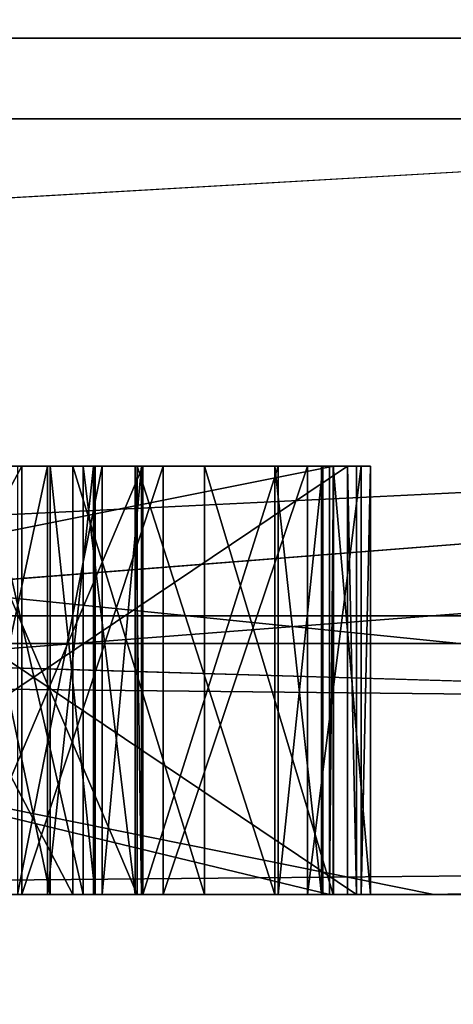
# Model space of a CAD drawing. Header units: millimetres. Extents: x -25 to 25, y -36 to 145.
# Tile 33 of 123: x -16.42 to -16.319, y 83.474 to 83.704. Entities that reach past the tile are written whole.
import ezdxf

# ---------------------------------------------------------------- set-up
doc = ezdxf.new("R2010")
doc.units = ezdxf.units.MM
doc.header["$LTSCALE"] = 65.185185
for name, color, linetype in [('100', 7, 'CONTINUOUS'), ('101', 7, 'CONTINUOUS'), ('106', 7, 'CONTINUOUS'), ('107', 7, 'CONTINUOUS'), ('108', 7, 'CONTINUOUS'), ('109', 7, 'CONTINUOUS'), ('11', 7, 'CONTINUOUS'), ('110', 7, 'CONTINUOUS'), ('111', 7, 'CONTINUOUS'), ('112', 7, 'CONTINUOUS'), ('113', 7, 'CONTINUOUS'), ('114', 7, 'CONTINUOUS'), ('12', 7, 'CONTINUOUS'), ('136', 7, 'CONTINUOUS'), ('137', 7, 'CONTINUOUS'), ('149', 7, 'CONTINUOUS'), ('15', 7, 'CONTINUOUS'), ('150', 7, 'CONTINUOUS'), ('151', 7, 'CONTINUOUS'), ('20', 7, 'CONTINUOUS'), ('24', 7, 'CONTINUOUS'), ('25', 7, 'CONTINUOUS'), ('26', 7, 'CONTINUOUS'), ('3', 7, 'CONTINUOUS'), ('307', 7, 'CONTINUOUS'), ('308', 7, 'CONTINUOUS'), ('311', 7, 'CONTINUOUS'), ('313', 7, 'CONTINUOUS'), ('317', 7, 'CONTINUOUS'), ('321', 7, 'CONTINUOUS'), ('323', 7, 'CONTINUOUS'), ('327', 7, 'CONTINUOUS'), ('328', 7, 'CONTINUOUS'), ('6', 7, 'CONTINUOUS'), ('65', 7, 'CONTINUOUS'), ('66', 7, 'CONTINUOUS'), ('67', 7, 'CONTINUOUS'), ('68', 7, 'CONTINUOUS'), ('69', 7, 'CONTINUOUS'), ('7', 7, 'CONTINUOUS'), ('70', 7, 'CONTINUOUS'), ('71', 7, 'CONTINUOUS'), ('79', 7, 'CONTINUOUS'), ('8', 7, 'CONTINUOUS'), ('80', 7, 'CONTINUOUS'), ('81', 7, 'CONTINUOUS'), ('82', 7, 'CONTINUOUS'), ('83', 7, 'CONTINUOUS'), ('95', 7, 'CONTINUOUS')]:
    doc.layers.add(name, color=color, linetype=linetype)

msp = doc.modelspace()

# ---------------------------------------------------------------- linework, layer by layer
at = {"layer": '100', "linetype": 'CONTINUOUS'}
for points in [[(-16.76293, 83.5, 0.25633), (-16.34809, 83.5, 0.24999), (-16.76293, 83.6, 0.25633), (-16.76293, 83.5, 0.25633)], [(-16.76293, 83.6, 0.25633), (-16.34809, 83.5, 0.24999), (-16.34809, 83.6, 0.24999), (-16.76293, 83.6, 0.25633)]]:
    msp.add_3dface(points, dxfattribs=at)
at = {"layer": '101', "linetype": 'CONTINUOUS'}
for points in [[(-16.34809, 83.5, 0.24999), (-16.34713, 83.5, 0.31248), (-16.34713, 83.6, 0.31248), (-16.34809, 83.5, 0.24999)], [(-16.34809, 83.5, 0.24999), (-16.34713, 83.6, 0.31248), (-16.34809, 83.6, 0.24999), (-16.34809, 83.5, 0.24999)]]:
    msp.add_3dface(points, dxfattribs=at)
at = {"layer": '106', "linetype": 'CONTINUOUS'}
for points in [[(-16.47386, 83.5, 0.40038), (-16.41996, 83.5, 0.41931), (-16.41996, 83.6, 0.41931), (-16.47386, 83.5, 0.40038)], [(-16.47386, 83.6, 0.40038), (-16.47386, 83.5, 0.40038), (-16.41996, 83.6, 0.41931), (-16.47386, 83.6, 0.40038)]]:
    msp.add_3dface(points, dxfattribs=at)
at = {"layer": '107', "linetype": 'CONTINUOUS'}
for points in [[(-16.41996, 83.5, 0.41931), (-16.38695, 83.5, 0.4494), (-16.38695, 83.6, 0.4494), (-16.41996, 83.5, 0.41931)], [(-16.41996, 83.6, 0.41931), (-16.41996, 83.5, 0.41931), (-16.38695, 83.6, 0.4494), (-16.41996, 83.6, 0.41931)]]:
    msp.add_3dface(points, dxfattribs=at)
at = {"layer": '108', "linetype": 'CONTINUOUS'}
for points in [[(-16.38695, 83.5, 0.4494), (-16.3532, 83.5, 0.50031), (-16.3532, 83.6, 0.50031), (-16.38695, 83.5, 0.4494)], [(-16.38695, 83.6, 0.4494), (-16.38695, 83.5, 0.4494), (-16.3532, 83.6, 0.50031), (-16.38695, 83.6, 0.4494)]]:
    msp.add_3dface(points, dxfattribs=at)
at = {"layer": '109', "linetype": 'CONTINUOUS'}
for points in [[(-16.3532, 83.5, 0.50031), (-16.34071, 83.5, 0.55198), (-16.34071, 83.6, 0.55198), (-16.3532, 83.5, 0.50031)], [(-16.3532, 83.6, 0.50031), (-16.3532, 83.5, 0.50031), (-16.34071, 83.6, 0.55198), (-16.3532, 83.6, 0.50031)]]:
    msp.add_3dface(points, dxfattribs=at)
at = {"layer": '11', "linetype": 'CONTINUOUS'}
for points in [[(-18.1655, 83.71787, -8.56057), (-15.46496, 83.71787, -12.81029), (-18.12066, 83.56504, -8.53467), (-18.1655, 83.71787, -8.56057)], [(-18.12066, 83.56504, -8.53467), (-15.46496, 83.71787, -12.81029), (-11.76624, 83.56504, -16.20971), (-18.12066, 83.56504, -8.53467)], [(-13.74987, 83.71787, 14.63591), (-16.95845, 83.71787, 10.75544), (-16.91372, 83.56504, 10.72963), (-13.74987, 83.71787, 14.63591)], [(-9.65104, 83.56504, 17.55154), (-13.74987, 83.71787, 14.63591), (-16.91372, 83.56504, 10.72963), (-9.65104, 83.56504, 17.55154)], [(-11.68538, 83.5, -16.08601), (-17.98962, 83.5, -8.46648), (-18.12066, 83.56504, -8.53467), (-11.68538, 83.5, -16.08601)], [(-11.68538, 83.5, -16.08601), (-18.12066, 83.56504, -8.53467), (-11.76624, 83.56504, -16.20971), (-11.68538, 83.5, -16.08601)], [(-16.78755, 83.5, 10.65298), (-9.65104, 83.56504, 17.55154), (-16.91372, 83.56504, 10.72963), (-16.78755, 83.5, 10.65298)], [(-16.78755, 83.5, 10.65298), (-9.57869, 83.5, 17.42287), (-9.65104, 83.56504, 17.55154), (-16.78755, 83.5, 10.65298)]]:
    msp.add_3dface(points, dxfattribs=at)
at = {"layer": '110', "linetype": 'CONTINUOUS'}
for points in [[(-16.34071, 83.5, 0.55198), (-16.33848, 83.5, 0.61444), (-16.33848, 83.6, 0.61444), (-16.34071, 83.5, 0.55198)], [(-16.34071, 83.6, 0.55198), (-16.34071, 83.5, 0.55198), (-16.33848, 83.6, 0.61444), (-16.34071, 83.6, 0.55198)]]:
    msp.add_3dface(points, dxfattribs=at)
at = {"layer": '111', "linetype": 'CONTINUOUS'}
for points in [[(-16.33848, 83.5, 0.61444), (-16.34725, 83.5, 0.66687), (-16.34725, 83.6, 0.66687), (-16.33848, 83.5, 0.61444)], [(-16.33848, 83.6, 0.61444), (-16.33848, 83.5, 0.61444), (-16.34725, 83.6, 0.66687), (-16.33848, 83.6, 0.61444)]]:
    msp.add_3dface(points, dxfattribs=at)
at = {"layer": '112', "linetype": 'CONTINUOUS'}
for points in [[(-16.34725, 83.5, 0.66687), (-16.37729, 83.5, 0.72006), (-16.37729, 83.6, 0.72006), (-16.34725, 83.5, 0.66687)], [(-16.34725, 83.6, 0.66687), (-16.34725, 83.5, 0.66687), (-16.37729, 83.6, 0.72006), (-16.34725, 83.6, 0.66687)]]:
    msp.add_3dface(points, dxfattribs=at)
at = {"layer": '113', "linetype": 'CONTINUOUS'}
for points in [[(-16.37729, 83.5, 0.72006), (-16.40807, 83.5, 0.75243), (-16.40807, 83.6, 0.75243), (-16.37729, 83.5, 0.72006)], [(-16.37729, 83.6, 0.72006), (-16.37729, 83.5, 0.72006), (-16.40807, 83.6, 0.75243), (-16.37729, 83.6, 0.72006)]]:
    msp.add_3dface(points, dxfattribs=at)
at = {"layer": '114', "linetype": 'CONTINUOUS'}
for points in [[(-16.40807, 83.5, 0.75243), (-16.46049, 83.5, 0.77514), (-16.46049, 83.6, 0.77514), (-16.40807, 83.5, 0.75243)], [(-16.40807, 83.6, 0.75243), (-16.40807, 83.5, 0.75243), (-16.46049, 83.6, 0.77514), (-16.40807, 83.6, 0.75243)]]:
    msp.add_3dface(points, dxfattribs=at)
at = {"layer": '12', "linetype": 'CONTINUOUS'}
for points in [[(-15.74146, 83.5, 10.23758), (-17.77611, 83.5, 6.05077), (-17.52257, 83.68118, 6.17441), (-15.74146, 83.5, 10.23758)], [(-15.74146, 83.5, 10.23758), (-17.52257, 83.68118, 6.17441), (-15.48728, 83.68118, 10.26197), (-15.74146, 83.5, 10.23758)], [(-17.16448, 83.5, -7.61462), (-14.76398, 83.5, -11.60288), (-14.82572, 83.68118, -11.19651), (-17.16448, 83.5, -7.61462)], [(-17.16448, 83.5, -7.61462), (-14.82572, 83.68118, -11.19651), (-17.10894, 83.68118, -7.24209), (-17.16448, 83.5, -7.61462)]]:
    msp.add_3dface(points, dxfattribs=at)
at = {"layer": '136', "linetype": 'CONTINUOUS'}
for points in [[(-16.3935, 83.6, 0.56429), (-16.3935, 83.5, 0.56429), (-16.40561, 83.6, 0.52303), (-16.3935, 83.6, 0.56429)], [(-16.40561, 83.6, 0.52303), (-16.3935, 83.5, 0.56429), (-16.40561, 83.5, 0.52303), (-16.40561, 83.6, 0.52303)]]:
    msp.add_3dface(points, dxfattribs=at)
at = {"layer": '137', "linetype": 'CONTINUOUS'}
for points in [[(-16.40561, 83.6, 0.52303), (-16.40561, 83.5, 0.52303), (-16.42836, 83.6, 0.48215), (-16.40561, 83.6, 0.52303)], [(-16.42836, 83.6, 0.48215), (-16.40561, 83.5, 0.52303), (-16.42836, 83.5, 0.48215), (-16.42836, 83.6, 0.48215)]]:
    msp.add_3dface(points, dxfattribs=at)
at = {"layer": '149', "linetype": 'CONTINUOUS'}
for points in [[(-16.42093, 83.6, 0.69035), (-16.42093, 83.5, 0.69035), (-16.40115, 83.6, 0.64795), (-16.42093, 83.6, 0.69035)], [(-16.40115, 83.6, 0.64795), (-16.42093, 83.5, 0.69035), (-16.40115, 83.5, 0.64795), (-16.40115, 83.6, 0.64795)]]:
    msp.add_3dface(points, dxfattribs=at)
at = {"layer": '15', "linetype": 'CONTINUOUS'}
for points in [[(-14.80903, 83.7, 8.55), (-17.1, 83.7), (-16.61416, 83.55858, 3.79207), (-14.80903, 83.7, 8.55)], [(-17.1, 83.7), (-14.80903, 83.7, -8.55), (-16.61416, 83.55858, -3.79207), (-17.1, 83.7)], [(-14.80903, 83.7, 8.55), (-16.61416, 83.55858, 3.79207), (-13.32352, 83.55858, 10.62515), (-14.80903, 83.7, 8.55)], [(-14.80903, 83.7, -8.55), (-13.32352, 83.55858, -10.62515), (-16.61416, 83.55858, -3.79207), (-14.80903, 83.7, -8.55)], [(-16.32373, 83.5, -4.3756), (-16.75531, 83.5, -2.20673), (-16.61416, 83.55858, -3.79207), (-16.32373, 83.5, -4.3756)], [(-16.75531, 83.5, 2.20673), (-16.32373, 83.5, 4.3756), (-16.61416, 83.55858, 3.79207), (-16.75531, 83.5, 2.20673)], [(-13.32352, 83.55858, -10.62515), (-16.32373, 83.5, -4.3756), (-16.61416, 83.55858, -3.79207), (-13.32352, 83.55858, -10.62515)], [(-16.32373, 83.5, 4.3756), (-14.63427, 83.5, 8.4527), (-16.61416, 83.55858, 3.79207), (-16.32373, 83.5, 4.3756)], [(-16.61416, 83.55858, 3.79207), (-14.63427, 83.5, 8.4527), (-13.32352, 83.55858, 10.62515), (-16.61416, 83.55858, 3.79207)], [(-14.63427, 83.5, -8.4527), (-16.32373, 83.5, -4.3756), (-13.32352, 83.55858, -10.62515), (-14.63427, 83.5, -8.4527)]]:
    msp.add_3dface(points, dxfattribs=at)
at = {"layer": '150', "linetype": 'CONTINUOUS'}
for points in [[(-16.40115, 83.6, 0.64795), (-16.40115, 83.5, 0.64795), (-16.39201, 83.6, 0.60593), (-16.40115, 83.6, 0.64795)], [(-16.39201, 83.6, 0.60593), (-16.40115, 83.5, 0.64795), (-16.39201, 83.5, 0.60593), (-16.39201, 83.6, 0.60593)]]:
    msp.add_3dface(points, dxfattribs=at)
at = {"layer": '151', "linetype": 'CONTINUOUS'}
for points in [[(-16.3935, 83.5, 0.56429), (-16.3935, 83.6, 0.56429), (-16.39201, 83.5, 0.60593), (-16.3935, 83.5, 0.56429)], [(-16.3935, 83.6, 0.56429), (-16.39201, 83.6, 0.60593), (-16.39201, 83.5, 0.60593), (-16.3935, 83.6, 0.56429)]]:
    msp.add_3dface(points, dxfattribs=at)
at = {"layer": '20', "linetype": 'CONTINUOUS'}
for points in [[(-16.34391, 83.6, -0.45828), (-16.49276, 83.6, -0.46341), (-16.49061, 83.6, -0.52587), (-16.34391, 83.6, -0.45828)], [(-16.34176, 83.6, -0.52075), (-16.34391, 83.6, -0.45828), (-16.49061, 83.6, -0.52587), (-16.34176, 83.6, -0.52075)]]:
    msp.add_3dface(points, dxfattribs=at)
at = {"layer": '24', "linetype": 'CONTINUOUS'}
for points in [[(-16.49061, 83.5, -0.52587), (-16.34176, 83.5, -0.52075), (-16.49061, 83.6, -0.52587), (-16.49061, 83.5, -0.52587)], [(-16.34176, 83.5, -0.52075), (-16.34176, 83.6, -0.52075), (-16.49061, 83.6, -0.52587), (-16.34176, 83.5, -0.52075)]]:
    msp.add_3dface(points, dxfattribs=at)
at = {"layer": '25', "linetype": 'CONTINUOUS'}
for points in [[(-16.34176, 83.5, -0.52075), (-16.34391, 83.5, -0.45828), (-16.34391, 83.6, -0.45828), (-16.34176, 83.5, -0.52075)], [(-16.34176, 83.5, -0.52075), (-16.34391, 83.6, -0.45828), (-16.34176, 83.6, -0.52075), (-16.34176, 83.5, -0.52075)]]:
    msp.add_3dface(points, dxfattribs=at)
at = {"layer": '26', "linetype": 'CONTINUOUS'}
for points in [[(-16.34391, 83.5, -0.45828), (-16.49276, 83.5, -0.46341), (-16.34391, 83.6, -0.45828), (-16.34391, 83.5, -0.45828)], [(-16.49276, 83.5, -0.46341), (-16.49276, 83.6, -0.46341), (-16.34391, 83.6, -0.45828), (-16.49276, 83.5, -0.46341)]]:
    msp.add_3dface(points, dxfattribs=at)
at = {"layer": '3', "linetype": 'CONTINUOUS'}
for points in [[(-14.76398, 83.5, -11.60288), (-17.16448, 83.5, -7.61462), (-17.98962, 83.5, -8.46648), (-14.76398, 83.5, -11.60288)], [(-11.68538, 83.5, -16.08601), (-14.76398, 83.5, -11.60288), (-17.98962, 83.5, -8.46648), (-11.68538, 83.5, -16.08601)], [(-17.77611, 83.5, 6.05077), (-15.74146, 83.5, 10.23758), (-16.78755, 83.5, 10.65298), (-17.77611, 83.5, 6.05077)], [(-15.74146, 83.5, 10.23758), (-12.73935, 83.5, 13.79531), (-16.78755, 83.5, 10.65298), (-15.74146, 83.5, 10.23758)], [(-16.78755, 83.5, 10.65298), (-12.73935, 83.5, 13.79531), (-9.57869, 83.5, 17.42287), (-16.78755, 83.5, 10.65298)]]:
    msp.add_3dface(points, dxfattribs=at)
at = {"layer": '307', "linetype": 'CONTINUOUS'}
for points in [[(-16.40282, 83.5, -0.11485), (-16.40319, 83.5, -0.04194), (-16.61595, 83.5, -0.04302), (-16.40282, 83.5, -0.11485)], [(-16.61595, 83.5, -0.04302), (-16.40319, 83.5, -0.04194), (-16.60548, 83.5, -0.01172), (-16.61595, 83.5, -0.04302)], [(-16.61558, 83.5, -0.11594), (-16.40282, 83.5, -0.11485), (-16.61595, 83.5, -0.04302), (-16.61558, 83.5, -0.11594)], [(-16.4133, 83.5, -0.14616), (-16.40282, 83.5, -0.11485), (-16.61558, 83.5, -0.11594), (-16.4133, 83.5, -0.14616)], [(-16.60478, 83.5, -0.14713), (-16.4133, 83.5, -0.14616), (-16.61558, 83.5, -0.11594), (-16.60478, 83.5, -0.14713)], [(-16.40319, 83.5, -0.04194), (-16.41399, 83.5, -0.01074), (-16.60548, 83.5, -0.01172), (-16.40319, 83.5, -0.04194)], [(-16.60548, 83.5, -0.01172), (-16.41399, 83.5, -0.01074), (-16.58436, 83.5, 0.01964), (-16.60548, 83.5, -0.01172)], [(-16.43442, 83.5, -0.17752), (-16.4133, 83.5, -0.14616), (-16.60478, 83.5, -0.14713), (-16.43442, 83.5, -0.17752)], [(-16.41399, 83.5, -0.01074), (-16.43542, 83.5, 0.0204), (-16.58436, 83.5, 0.01964), (-16.41399, 83.5, -0.01074)]]:
    msp.add_3dface(points, dxfattribs=at)
at = {"layer": '308', "linetype": 'CONTINUOUS'}
for points in [[(-16.56509, 83.5, 0.52872), (-16.3935, 83.5, 0.56429), (-16.57423, 83.5, 0.57074), (-16.56509, 83.5, 0.52872)], [(-16.57423, 83.5, 0.57074), (-16.3935, 83.5, 0.56429), (-16.39201, 83.5, 0.60593), (-16.57423, 83.5, 0.57074)], [(-16.57275, 83.5, 0.61238), (-16.57423, 83.5, 0.57074), (-16.39201, 83.5, 0.60593), (-16.57275, 83.5, 0.61238)], [(-16.56063, 83.5, 0.65364), (-16.57275, 83.5, 0.61238), (-16.40115, 83.5, 0.64795), (-16.56063, 83.5, 0.65364)], [(-16.40115, 83.5, 0.64795), (-16.57275, 83.5, 0.61238), (-16.39201, 83.5, 0.60593), (-16.40115, 83.5, 0.64795)], [(-16.40561, 83.5, 0.52303), (-16.3935, 83.5, 0.56429), (-16.56509, 83.5, 0.52872), (-16.40561, 83.5, 0.52303)], [(-16.54531, 83.5, 0.48632), (-16.40561, 83.5, 0.52303), (-16.56509, 83.5, 0.52872), (-16.54531, 83.5, 0.48632)], [(-16.42093, 83.5, 0.69035), (-16.56063, 83.5, 0.65364), (-16.40115, 83.5, 0.64795), (-16.42093, 83.5, 0.69035)], [(-16.42836, 83.5, 0.48215), (-16.40561, 83.5, 0.52303), (-16.54531, 83.5, 0.48632), (-16.42836, 83.5, 0.48215)]]:
    msp.add_3dface(points, dxfattribs=at)
at = {"layer": '311', "linetype": 'CONTINUOUS'}
for points in [[(-16.39303, 83.6, 0.05187), (-16.43574, 83.6, 0.0829), (-16.40319, 83.6, -0.04194), (-16.39303, 83.6, 0.05187)], [(-16.43574, 83.6, 0.0829), (-16.43542, 83.6, 0.0204), (-16.41399, 83.6, -0.01074), (-16.43574, 83.6, 0.0829)], [(-16.43574, 83.6, 0.0829), (-16.41399, 83.6, -0.01074), (-16.40319, 83.6, -0.04194), (-16.43574, 83.6, 0.0829)], [(-16.4341, 83.6, -0.24001), (-16.4133, 83.6, -0.14616), (-16.43442, 83.6, -0.17752), (-16.4341, 83.6, -0.24001)], [(-16.4341, 83.6, -0.24001), (-16.3917, 83.6, -0.20855), (-16.4133, 83.6, -0.14616), (-16.4341, 83.6, -0.24001)], [(-16.3917, 83.6, -0.20855), (-16.40282, 83.6, -0.11485), (-16.4133, 83.6, -0.14616), (-16.3917, 83.6, -0.20855)], [(-16.39303, 83.6, 0.05187), (-16.40319, 83.6, -0.04194), (-16.40282, 83.6, -0.11485), (-16.39303, 83.6, 0.05187)], [(-16.3917, 83.6, -0.20855), (-16.39303, 83.6, 0.05187), (-16.40282, 83.6, -0.11485), (-16.3917, 83.6, -0.20855)], [(-16.3917, 83.6, -0.20855), (-16.36085, 83.6, -0.00005), (-16.39303, 83.6, 0.05187), (-16.3917, 83.6, -0.20855)], [(-16.3917, 83.6, -0.20855), (-16.36005, 83.6, -0.1563), (-16.36085, 83.6, -0.00005), (-16.3917, 83.6, -0.20855)], [(-16.36005, 83.6, -0.1563), (-16.34995, 83.6, -0.05208), (-16.36085, 83.6, -0.00005), (-16.36005, 83.6, -0.1563)], [(-16.36005, 83.6, -0.1563), (-16.34968, 83.6, -0.10417), (-16.34995, 83.6, -0.05208), (-16.36005, 83.6, -0.1563)]]:
    msp.add_3dface(points, dxfattribs=at)
at = {"layer": '313', "linetype": 'CONTINUOUS'}
for points in [[(-16.34713, 83.6, 0.31248), (-16.84707, 83.6, 0.32013), (-16.34809, 83.6, 0.24999), (-16.34713, 83.6, 0.31248)], [(-16.84707, 83.6, 0.32013), (-16.76293, 83.6, 0.25633), (-16.34809, 83.6, 0.24999), (-16.84707, 83.6, 0.32013)]]:
    msp.add_3dface(points, dxfattribs=at)
at = {"layer": '317', "linetype": 'CONTINUOUS'}
for points in [[(-16.47386, 83.6, 0.40038), (-16.41996, 83.6, 0.41931), (-16.472, 83.6, 0.45243), (-16.47386, 83.6, 0.40038)], [(-16.41996, 83.6, 0.41931), (-16.42836, 83.6, 0.48215), (-16.472, 83.6, 0.45243), (-16.41996, 83.6, 0.41931)], [(-16.40807, 83.6, 0.75243), (-16.46049, 83.6, 0.77514), (-16.42093, 83.6, 0.69035), (-16.40807, 83.6, 0.75243)], [(-16.41996, 83.6, 0.41931), (-16.40561, 83.6, 0.52303), (-16.42836, 83.6, 0.48215), (-16.41996, 83.6, 0.41931)], [(-16.40807, 83.6, 0.75243), (-16.42093, 83.6, 0.69035), (-16.40115, 83.6, 0.64795), (-16.40807, 83.6, 0.75243)], [(-16.41996, 83.6, 0.41931), (-16.38695, 83.6, 0.4494), (-16.40561, 83.6, 0.52303), (-16.41996, 83.6, 0.41931)], [(-16.37729, 83.6, 0.72006), (-16.40807, 83.6, 0.75243), (-16.39201, 83.6, 0.60593), (-16.37729, 83.6, 0.72006)], [(-16.40807, 83.6, 0.75243), (-16.40115, 83.6, 0.64795), (-16.39201, 83.6, 0.60593), (-16.40807, 83.6, 0.75243)], [(-16.38695, 83.6, 0.4494), (-16.3935, 83.6, 0.56429), (-16.40561, 83.6, 0.52303), (-16.38695, 83.6, 0.4494)], [(-16.3935, 83.6, 0.56429), (-16.38695, 83.6, 0.4494), (-16.39201, 83.6, 0.60593), (-16.3935, 83.6, 0.56429)], [(-16.38695, 83.6, 0.4494), (-16.37729, 83.6, 0.72006), (-16.39201, 83.6, 0.60593), (-16.38695, 83.6, 0.4494)], [(-16.38695, 83.6, 0.4494), (-16.3532, 83.6, 0.50031), (-16.37729, 83.6, 0.72006), (-16.38695, 83.6, 0.4494)], [(-16.3532, 83.6, 0.50031), (-16.34725, 83.6, 0.66687), (-16.37729, 83.6, 0.72006), (-16.3532, 83.6, 0.50031)], [(-16.3532, 83.6, 0.50031), (-16.34071, 83.6, 0.55198), (-16.34725, 83.6, 0.66687), (-16.3532, 83.6, 0.50031)], [(-16.34071, 83.6, 0.55198), (-16.33848, 83.6, 0.61444), (-16.34725, 83.6, 0.66687), (-16.34071, 83.6, 0.55198)]]:
    msp.add_3dface(points, dxfattribs=at)
at = {"layer": '321', "linetype": 'CONTINUOUS'}
for points in [[(-14.02832, 4.6, -17.59136), (-20.27168, 4.6, -9.76263), (-14.02832, 83.9, -17.59136), (-14.02832, 4.6, -17.59136)], [(-14.02832, 83.9, -17.59136), (-20.27168, 4.6, -9.76263), (-20.27168, 83.9, -9.76263), (-14.02832, 83.9, -17.59136)]]:
    msp.add_3dface(points, dxfattribs=at)
at = {"layer": '323', "linetype": 'CONTINUOUS'}
for points in [[(-12.81249, 83.9, -16.06682), (-18.51478, 83.9, -8.91657), (-12.81249, 45, -16.06682), (-12.81249, 83.9, -16.06682)], [(-12.81249, 45, -16.06682), (-18.51478, 83.9, -8.91657), (-16.06682, 45, -12.81249), (-12.81249, 45, -16.06682)], [(-16.06682, 45, -12.81249), (-18.51478, 83.9, -8.91657), (-18.51478, 45, -8.91657), (-16.06682, 45, -12.81249)]]:
    msp.add_3dface(points, dxfattribs=at)
at = {"layer": '327', "linetype": 'CONTINUOUS'}
for points in [[(-20.27168, 4.6, 9.76263), (-14.02832, 4.6, 17.59136), (-20.27168, 83.9, 9.76263), (-20.27168, 4.6, 9.76263)], [(-20.27168, 83.9, 9.76263), (-14.02832, 4.6, 17.59136), (-14.3617, 24.0125, 17.32026), (-20.27168, 83.9, 9.76263)], [(-14.02832, 83.9, 17.59136), (-20.27168, 83.9, 9.76263), (-14.11671, 27.48184, 17.52052), (-14.02832, 83.9, 17.59136)], [(-14.11671, 27.48184, 17.52052), (-20.27168, 83.9, 9.76263), (-14.3617, 24.0125, 17.32026), (-14.11671, 27.48184, 17.52052)]]:
    msp.add_3dface(points, dxfattribs=at)
at = {"layer": '328', "linetype": 'CONTINUOUS'}
for points in [[(-18.51478, 83.9, 8.91657), (-12.81249, 83.9, 16.06682), (-18.51478, 45, 8.91657), (-18.51478, 83.9, 8.91657)], [(-12.81249, 83.9, 16.06682), (-16.06682, 45, 12.81249), (-18.51478, 45, 8.91657), (-12.81249, 83.9, 16.06682)]]:
    msp.add_3dface(points, dxfattribs=at)
at = {"layer": '6', "linetype": 'CONTINUOUS'}
for points in [[(-15.48728, 83.68118, 10.26197), (-17.52257, 83.68118, 6.17441), (-15.14547, 88.61021, 8.74424), (-15.48728, 83.68118, 10.26197)], [(-15.14547, 88.61021, 8.74424), (-17.52257, 83.68118, 6.17441), (-16.89257, 88.61021, 4.52635), (-15.14547, 88.61021, 8.74424)], [(-17.10894, 83.68118, -7.24209), (-14.82572, 83.68118, -11.19651), (-15.14547, 88.61021, -8.74424), (-17.10894, 83.68118, -7.24209)], [(-16.89257, 88.61021, -4.52635), (-17.10894, 83.68118, -7.24209), (-15.14547, 88.61021, -8.74424), (-16.89257, 88.61021, -4.52635)]]:
    msp.add_3dface(points, dxfattribs=at)
at = {"layer": '65', "linetype": 'CONTINUOUS'}
for points in [[(-16.4341, 83.5, -0.24001), (-16.3917, 83.5, -0.20855), (-16.3917, 83.6, -0.20855), (-16.4341, 83.5, -0.24001)], [(-16.4341, 83.6, -0.24001), (-16.4341, 83.5, -0.24001), (-16.3917, 83.6, -0.20855), (-16.4341, 83.6, -0.24001)]]:
    msp.add_3dface(points, dxfattribs=at)
at = {"layer": '66', "linetype": 'CONTINUOUS'}
for points in [[(-16.3917, 83.5, -0.20855), (-16.36005, 83.5, -0.1563), (-16.36005, 83.6, -0.1563), (-16.3917, 83.5, -0.20855)], [(-16.3917, 83.6, -0.20855), (-16.3917, 83.5, -0.20855), (-16.36005, 83.6, -0.1563), (-16.3917, 83.6, -0.20855)]]:
    msp.add_3dface(points, dxfattribs=at)
at = {"layer": '67', "linetype": 'CONTINUOUS'}
for points in [[(-16.36005, 83.5, -0.1563), (-16.34968, 83.5, -0.10417), (-16.34968, 83.6, -0.10417), (-16.36005, 83.5, -0.1563)], [(-16.36005, 83.6, -0.1563), (-16.36005, 83.5, -0.1563), (-16.34968, 83.6, -0.10417), (-16.36005, 83.6, -0.1563)]]:
    msp.add_3dface(points, dxfattribs=at)
at = {"layer": '68', "linetype": 'CONTINUOUS'}
for points in [[(-16.34968, 83.5, -0.10417), (-16.34995, 83.5, -0.05208), (-16.34995, 83.6, -0.05208), (-16.34968, 83.5, -0.10417)], [(-16.34968, 83.6, -0.10417), (-16.34968, 83.5, -0.10417), (-16.34995, 83.6, -0.05208), (-16.34968, 83.6, -0.10417)]]:
    msp.add_3dface(points, dxfattribs=at)
at = {"layer": '69', "linetype": 'CONTINUOUS'}
for points in [[(-16.34995, 83.5, -0.05208), (-16.36085, 83.5, -0.00005), (-16.36085, 83.6, -0.00005), (-16.34995, 83.5, -0.05208)], [(-16.34995, 83.6, -0.05208), (-16.34995, 83.5, -0.05208), (-16.36085, 83.6, -0.00005), (-16.34995, 83.6, -0.05208)]]:
    msp.add_3dface(points, dxfattribs=at)
at = {"layer": '7', "linetype": 'CONTINUOUS'}
for points in [[(-17.1, 83.7), (-14.80903, 83.7, 8.55), (-17.1, 88.5433), (-17.1, 83.7)], [(-17.1, 88.5433), (-14.80903, 83.7, 8.55), (-14.80903, 88.5433, 8.55), (-17.1, 88.5433)], [(-14.80903, 83.7, -8.55), (-17.1, 83.7), (-14.80903, 88.5433, -8.55), (-14.80903, 83.7, -8.55)], [(-14.80903, 88.5433, -8.55), (-17.1, 83.7), (-17.1, 88.5433), (-14.80903, 88.5433, -8.55)]]:
    msp.add_3dface(points, dxfattribs=at)
at = {"layer": '70', "linetype": 'CONTINUOUS'}
for points in [[(-16.36085, 83.5, -0.00005), (-16.39303, 83.5, 0.05187), (-16.39303, 83.6, 0.05187), (-16.36085, 83.5, -0.00005)], [(-16.36085, 83.6, -0.00005), (-16.36085, 83.5, -0.00005), (-16.39303, 83.6, 0.05187), (-16.36085, 83.6, -0.00005)]]:
    msp.add_3dface(points, dxfattribs=at)
at = {"layer": '71', "linetype": 'CONTINUOUS'}
for points in [[(-16.39303, 83.5, 0.05187), (-16.43574, 83.5, 0.0829), (-16.43574, 83.6, 0.0829), (-16.39303, 83.5, 0.05187)], [(-16.39303, 83.6, 0.05187), (-16.39303, 83.5, 0.05187), (-16.43574, 83.6, 0.0829), (-16.39303, 83.6, 0.05187)]]:
    msp.add_3dface(points, dxfattribs=at)
at = {"layer": '79', "linetype": 'CONTINUOUS'}
for points in [[(-16.43542, 83.6, 0.0204), (-16.43542, 83.5, 0.0204), (-16.41399, 83.6, -0.01074), (-16.43542, 83.6, 0.0204)], [(-16.41399, 83.6, -0.01074), (-16.43542, 83.5, 0.0204), (-16.41399, 83.5, -0.01074), (-16.41399, 83.6, -0.01074)]]:
    msp.add_3dface(points, dxfattribs=at)
at = {"layer": '8', "linetype": 'CONTINUOUS'}
for points in [[(-16.84707, 83.5, 0.32013), (-16.34713, 83.5, 0.31248), (-16.71802, 83.5, 0.41952), (-16.84707, 83.5, 0.32013)], [(-16.76293, 83.5, 0.25633), (-16.43574, 83.5, 0.0829), (-16.34809, 83.5, 0.24999), (-16.76293, 83.5, 0.25633)], [(-16.75531, 83.5, -2.20673), (-16.32373, 83.5, -4.3756), (-16.5458, 83.5, -0.77792), (-16.75531, 83.5, -2.20673)], [(-16.32373, 83.5, 4.3756), (-16.75531, 83.5, 2.20673), (-16.34725, 83.5, 0.66687), (-16.32373, 83.5, 4.3756)], [(-16.34725, 83.5, 0.66687), (-16.75531, 83.5, 2.20673), (-16.37729, 83.5, 0.72006), (-16.34725, 83.5, 0.66687)], [(-16.37729, 83.5, 0.72006), (-16.75531, 83.5, 2.20673), (-16.40807, 83.5, 0.75243), (-16.37729, 83.5, 0.72006)], [(-16.40807, 83.5, 0.75243), (-16.75531, 83.5, 2.20673), (-16.46049, 83.5, 0.77514), (-16.40807, 83.5, 0.75243)], [(-16.71802, 83.5, 0.41952), (-16.34713, 83.5, 0.31248), (-16.68612, 83.5, 0.41838), (-16.71802, 83.5, 0.41952)], [(-16.68612, 83.5, 0.41838), (-16.34713, 83.5, 0.31248), (-16.64285, 83.5, 0.43768), (-16.68612, 83.5, 0.41838)], [(-16.34713, 83.5, 0.31248), (-16.55817, 83.5, 0.42424), (-16.64285, 83.5, 0.43768), (-16.34713, 83.5, 0.31248)], [(-16.55817, 83.5, 0.42424), (-16.34713, 83.5, 0.31248), (-16.50576, 83.5, 0.40152), (-16.55817, 83.5, 0.42424)], [(-16.5458, 83.5, -0.77792), (-16.32373, 83.5, -4.3756), (-16.48201, 83.5, -0.77572), (-16.5458, 83.5, -0.77792)], [(-16.50576, 83.5, 0.40152), (-16.34713, 83.5, 0.31248), (-16.47386, 83.5, 0.40038), (-16.50576, 83.5, 0.40152)], [(-16.49276, 83.5, -0.46341), (-16.34391, 83.5, -0.45828), (-16.48718, 83.5, -0.26112), (-16.49276, 83.5, -0.46341)], [(-16.49061, 83.5, -0.52587), (-16.48201, 83.5, -0.77572), (-16.34176, 83.5, -0.52075), (-16.49061, 83.5, -0.52587)], [(-16.48718, 83.5, -0.26112), (-16.34391, 83.5, -0.45828), (-16.4341, 83.5, -0.24001), (-16.48718, 83.5, -0.26112)], [(-16.48201, 83.5, -0.77572), (-16.32373, 83.5, -4.3756), (-16.34176, 83.5, -0.52075), (-16.48201, 83.5, -0.77572)], [(-16.47386, 83.5, 0.40038), (-16.34713, 83.5, 0.31248), (-16.41996, 83.5, 0.41931), (-16.47386, 83.5, 0.40038)], [(-16.43574, 83.5, 0.0829), (-16.39303, 83.5, 0.05187), (-16.34809, 83.5, 0.24999), (-16.43574, 83.5, 0.0829)], [(-16.4341, 83.5, -0.24001), (-16.34391, 83.5, -0.45828), (-16.3917, 83.5, -0.20855), (-16.4341, 83.5, -0.24001)], [(-16.41996, 83.5, 0.41931), (-16.34713, 83.5, 0.31248), (-16.38695, 83.5, 0.4494), (-16.41996, 83.5, 0.41931)], [(-16.39303, 83.5, 0.05187), (-16.36085, 83.5, -0.00005), (-16.34809, 83.5, 0.24999), (-16.39303, 83.5, 0.05187)], [(-16.3917, 83.5, -0.20855), (-16.34391, 83.5, -0.45828), (-16.36005, 83.5, -0.1563), (-16.3917, 83.5, -0.20855)], [(-16.38695, 83.5, 0.4494), (-16.34713, 83.5, 0.31248), (-16.3532, 83.5, 0.50031), (-16.38695, 83.5, 0.4494)], [(-16.36085, 83.5, -0.00005), (-16.34995, 83.5, -0.05208), (-16.34809, 83.5, 0.24999), (-16.36085, 83.5, -0.00005)], [(-16.36005, 83.5, -0.1563), (-16.34391, 83.5, -0.45828), (-16.34968, 83.5, -0.10417), (-16.36005, 83.5, -0.1563)], [(-16.3532, 83.5, 0.50031), (-16.34713, 83.5, 0.31248), (-16.34071, 83.5, 0.55198), (-16.3532, 83.5, 0.50031)], [(-16.34995, 83.5, -0.05208), (-16.34968, 83.5, -0.10417), (-16.34809, 83.5, 0.24999), (-16.34995, 83.5, -0.05208)], [(-16.34968, 83.5, -0.10417), (-16.34391, 83.5, -0.45828), (-16.34809, 83.5, 0.24999), (-16.34968, 83.5, -0.10417)], [(-16.34391, 83.5, -0.45828), (-16.34713, 83.5, 0.31248), (-16.34809, 83.5, 0.24999), (-16.34391, 83.5, -0.45828)], [(-16.33848, 83.5, 0.61444), (-16.32373, 83.5, 4.3756), (-16.34725, 83.5, 0.66687), (-16.33848, 83.5, 0.61444)], [(-16.34391, 83.5, -0.45828), (-16.34176, 83.5, -0.52075), (-16.34713, 83.5, 0.31248), (-16.34391, 83.5, -0.45828)], [(-16.34713, 83.5, 0.31248), (-16.34176, 83.5, -0.52075), (-16.34071, 83.5, 0.55198), (-16.34713, 83.5, 0.31248)], [(-16.34176, 83.5, -0.52075), (-16.32373, 83.5, -4.3756), (-16.34071, 83.5, 0.55198), (-16.34176, 83.5, -0.52075)], [(-16.34071, 83.5, 0.55198), (-16.32373, 83.5, -4.3756), (-16.33848, 83.5, 0.61444), (-16.34071, 83.5, 0.55198)], [(-16.32373, 83.5, -4.3756), (-16.32373, 83.5, 4.3756), (-16.33848, 83.5, 0.61444), (-16.32373, 83.5, -4.3756)], [(-16.32373, 83.5, -4.3756), (-14.63427, 83.5, -8.4527), (-15.73725, 83.5, -4.2184), (-16.32373, 83.5, -4.3756)], [(-16.32373, 83.5, 4.3756), (-16.32373, 83.5, -4.3756), (-16.29282, 83.5, 0), (-16.32373, 83.5, 4.3756)], [(-16.29282, 83.5, 0), (-16.32373, 83.5, -4.3756), (-15.73725, 83.5, -4.2184), (-16.29282, 83.5, 0)], [(-14.63427, 83.5, 8.4527), (-16.32373, 83.5, 4.3756), (-15.73725, 83.5, 4.2184), (-14.63427, 83.5, 8.4527)], [(-15.73725, 83.5, 4.2184), (-16.32373, 83.5, 4.3756), (-16.29282, 83.5, 0), (-15.73725, 83.5, 4.2184)]]:
    msp.add_3dface(points, dxfattribs=at)
at = {"layer": '80', "linetype": 'CONTINUOUS'}
for points in [[(-16.41399, 83.6, -0.01074), (-16.41399, 83.5, -0.01074), (-16.40319, 83.6, -0.04194), (-16.41399, 83.6, -0.01074)], [(-16.40319, 83.6, -0.04194), (-16.41399, 83.5, -0.01074), (-16.40319, 83.5, -0.04194), (-16.40319, 83.6, -0.04194)]]:
    msp.add_3dface(points, dxfattribs=at)
at = {"layer": '81', "linetype": 'CONTINUOUS'}
for points in [[(-16.40319, 83.6, -0.04194), (-16.40319, 83.5, -0.04194), (-16.40282, 83.6, -0.11485), (-16.40319, 83.6, -0.04194)], [(-16.40282, 83.6, -0.11485), (-16.40319, 83.5, -0.04194), (-16.40282, 83.5, -0.11485), (-16.40282, 83.6, -0.11485)]]:
    msp.add_3dface(points, dxfattribs=at)
at = {"layer": '82', "linetype": 'CONTINUOUS'}
for points in [[(-16.40282, 83.6, -0.11485), (-16.40282, 83.5, -0.11485), (-16.4133, 83.6, -0.14616), (-16.40282, 83.6, -0.11485)], [(-16.4133, 83.6, -0.14616), (-16.40282, 83.5, -0.11485), (-16.4133, 83.5, -0.14616), (-16.4133, 83.6, -0.14616)]]:
    msp.add_3dface(points, dxfattribs=at)
at = {"layer": '83', "linetype": 'CONTINUOUS'}
for points in [[(-16.4133, 83.6, -0.14616), (-16.4133, 83.5, -0.14616), (-16.43442, 83.6, -0.17752), (-16.4133, 83.6, -0.14616)], [(-16.43442, 83.6, -0.17752), (-16.4133, 83.5, -0.14616), (-16.43442, 83.5, -0.17752), (-16.43442, 83.6, -0.17752)]]:
    msp.add_3dface(points, dxfattribs=at)
at = {"layer": '95', "linetype": 'CONTINUOUS'}
for points in [[(-16.34713, 83.5, 0.31248), (-16.84707, 83.5, 0.32013), (-16.34713, 83.6, 0.31248), (-16.34713, 83.5, 0.31248)], [(-16.34713, 83.6, 0.31248), (-16.84707, 83.5, 0.32013), (-16.84707, 83.6, 0.32013), (-16.34713, 83.6, 0.31248)]]:
    msp.add_3dface(points, dxfattribs=at)

doc.saveas('drawing.dxf')
